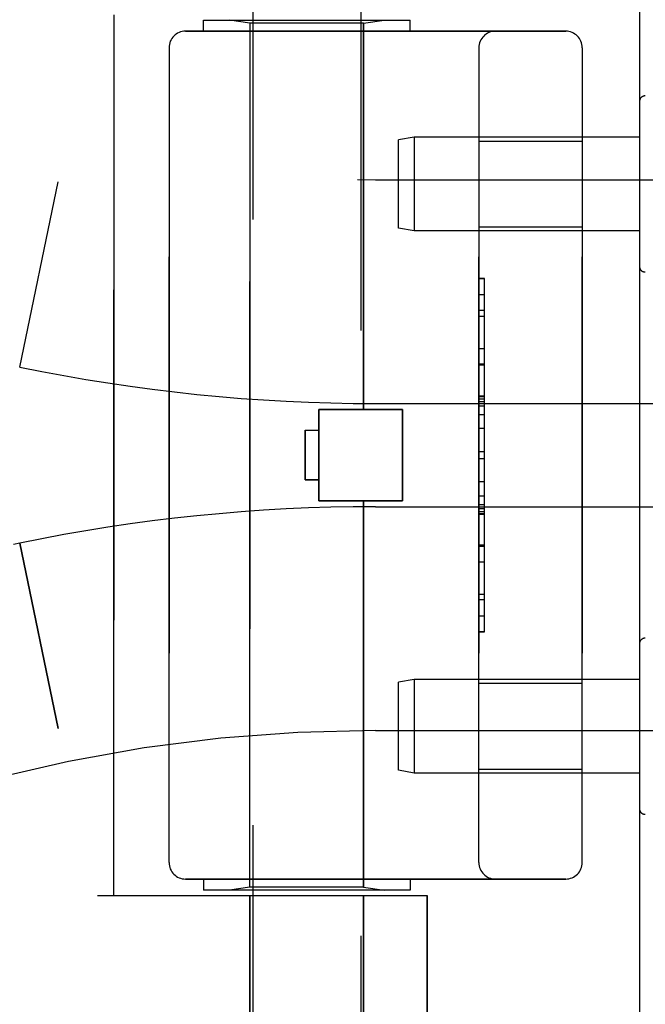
# Model space of a CAD drawing. Header units: inches. Extents: x 0 to 200, y 0 to 129.
# Tile 122 of 256: x 18.9 to 20.03, y 88.31 to 90.1. Entities that reach past the tile are written whole.
import ezdxf

# ---------------------------------------------------------------- set-up
doc = ezdxf.new("R2010")
doc.units = ezdxf.units.IN
doc.header["$LTSCALE"] = 11
doc.header["$MEASUREMENT"] = 0
doc.linetypes.add('HIDDEN', pattern=[0.2, 0.1, -0.1])
doc.layers.get('0').update_dxf_attribs({"linetype": 'CONTINUOUS'})
doc.layers.add('LEFTHAND_DOOR_ASSEMBLY', color=7, linetype='CONTINUOUS')
doc.layers.add('RIGHTHAND_DOOR_ASSEMBLY', color=7, linetype='CONTINUOUS')

msp = doc.modelspace()

# ---------------------------------------------------------------- linework, layer by layer
at = {"color": 3, "linetype": 'Continuous'}
msp.add_line((20.0236, 94.0818), (20.0236, 34.2898), dxfattribs=at)
at = {"layer": 'LEFTHAND_DOOR_ASSEMBLY', "color": 8, "linetype": 'HIDDEN'}
for p, q in [((19.3216, 90.8388), (19.3216, 87.9908)), ((19.5176, 90.6374), (19.5176, 87.9908)), ((19.0696, 88.5108), (19.0696, 90.1108)), ((19.2321, 90.0808), (19.2321, 90.1008)), ((19.2321, 90.1008), (19.6071, 90.1008)), ((19.3166, 90.0955), (19.2791, 90.1008)), ((19.3166, 88.5261), (19.3166, 90.0955)), ((19.5226, 90.0955), (19.3166, 90.0955)), ((19.5226, 90.0955), (19.5601, 90.1008)), ((19.5226, 89.3938), (19.5226, 90.0955)), ((19.6071, 90.0808), (19.6071, 90.1008)), ((19.1996, 90.0808), (19.8896, 90.0808)), ((19.1696, 90.0508), (19.1696, 88.5708)), ((19.7321, 88.5708), (19.7321, 90.0508)), ((19.9196, 90.0508), (19.9196, 88.5708)), ((20.0236, 89.9532), (20.0236, 89.6534)), ((19.6144, 89.8883), (19.5861, 89.8833)), ((19.5861, 89.7233), (19.5861, 89.8833)), ((19.6144, 89.8883), (19.6144, 89.7183)), ((20.0236, 89.8883), (19.6144, 89.8883)), ((19.7321, 89.8813), (19.9196, 89.8813)), ((18.8986, 89.4708), (18.9684, 89.8074)), ((19.5446, 89.8108), (20.9626, 89.8108)), ((19.6144, 89.7183), (19.5861, 89.7233)), ((20.0236, 89.7183), (19.6144, 89.7183)), ((19.7321, 89.7253), (19.9196, 89.7253)), ((19.7421, 89.6318), (19.7321, 89.6318)), ((19.7321, 89.6315), (19.7421, 89.6315)), ((19.7421, 88.9898), (19.7421, 89.6318)), ((19.7421, 89.5734), (19.7321, 89.5734)), ((19.7321, 89.5632), (19.7421, 89.5632)), ((19.7321, 89.5044), (19.7421, 89.5044)), ((19.7421, 89.4742), (19.7321, 89.4742)), ((19.7421, 89.4176), (19.7321, 89.4176)), ((19.7421, 89.4174), (19.7321, 89.4174)), ((19.7321, 89.4171), (19.7421, 89.4171)), ((19.4416, 89.2278), (19.4416, 89.3938)), ((19.4416, 89.3938), (19.5936, 89.3938)), ((19.5446, 89.4046), (20.5121, 89.4046)), ((19.5936, 89.2278), (19.5936, 89.3938)), ((19.4166, 89.3558), (19.4166, 89.2658)), ((19.4166, 89.3558), (19.4416, 89.3558)), ((19.7421, 89.3592), (19.7321, 89.3592)), ((19.7321, 89.3171), (19.7421, 89.3171)), ((19.4166, 89.2658), (19.4416, 89.2658)), ((19.4416, 89.2278), (19.5936, 89.2278)), ((19.5226, 88.5261), (19.5226, 89.2278)), ((19.7321, 89.2369), (19.7421, 89.2369)), ((19.5446, 89.2171), (20.5121, 89.2171)), ((19.7321, 89.2213), (19.7421, 89.2213)), ((19.7321, 89.2137), (19.7421, 89.2137)), ((19.7321, 89.2083), (19.7421, 89.2083)), ((19.7321, 89.2035), (19.7421, 89.2035)), ((18.8986, 89.1508), (18.8872, 89.1484)), ((18.8986, 89.1508), (18.9684, 88.8142)), ((19.7321, 89.1451), (19.7421, 89.1451)), ((19.7321, 89.0188), (19.7421, 89.0188)), ((19.7321, 88.9898), (19.7421, 88.9898)), ((20.0236, 88.9682), (20.0236, 88.6684)), ((19.6144, 88.9033), (19.5861, 88.8983)), ((19.5861, 88.7383), (19.5861, 88.8983)), ((19.6144, 88.9033), (19.6144, 88.7333)), ((20.0236, 88.9033), (19.6144, 88.9033)), ((19.7321, 88.8963), (19.9196, 88.8963)), ((19.5446, 88.8108), (20.9626, 88.8108)), ((19.6144, 88.7333), (19.5861, 88.7383)), ((20.0236, 88.7333), (19.6144, 88.7333)), ((19.7321, 88.7403), (19.9196, 88.7403)), ((19.8896, 88.5408), (19.1996, 88.5408)), ((19.2321, 88.5408), (19.2321, 88.5208)), ((19.6071, 88.5408), (19.6071, 88.5208)), ((19.6071, 88.5208), (19.2321, 88.5208)), ((19.3166, 88.5261), (19.2791, 88.5208)), ((19.5226, 88.5261), (19.3166, 88.5261)), ((19.5226, 88.5261), (19.5601, 88.5208)), ((19.0396, 88.5108), (19.6383, 88.5108)), ((19.3166, 88.5108), (19.3166, 87.9648)), ((19.5226, 88.5108), (19.5226, 87.9648)), ((19.6383, 88.5108), (19.6383, 87.9896))]:
    msp.add_line(p, q, dxfattribs=at)
for centre, radius, start, end in [((19.5446, 92.5859), 2.7751, 223.8884, 270), ((19.1996, 90.0508), 0.03, 90, 180), ((19.7621, 90.0508), 0.03, 90, 180), ((19.8896, 90.0508), 0.03, 0, 90), ((20.0336, 89.9532), 0.01, 86.7754, 180), ((20.0336, 89.6534), 0.01, 180, 273.2246), ((19.5446, 92.5859), 3.1814, 258.2843, 270), ((19.5446, 86.0357), 3.1814, 90, 101.7157), ((20.0336, 88.9682), 0.01, 86.7754, 180), ((19.5446, 86.0357), 2.7751, 90, 136.1116), ((20.0336, 88.6684), 0.01, 180, 273.2246), ((19.1996, 88.5708), 0.03, 180, 270), ((19.7621, 88.5708), 0.03, 180, 270), ((19.8896, 88.5708), 0.03, 270, 360)]:
    msp.add_arc(centre, radius, start, end, dxfattribs=at)
at = {"layer": 'RIGHTHAND_DOOR_ASSEMBLY', "color": 8, "linetype": 'HIDDEN'}
for p, q in [((19.0696, 90.1108), (19.0696, 88.5108)), ((19.2321, 90.0808), (19.2321, 90.1008)), ((19.2321, 90.1008), (19.6071, 90.1008)), ((19.3166, 90.0955), (19.2791, 90.1008)), ((19.3166, 90.0955), (19.3166, 88.5261)), ((19.5226, 90.0955), (19.3166, 90.0955)), ((19.5226, 90.0955), (19.5601, 90.1008)), ((19.5226, 90.0955), (19.5226, 89.3938)), ((19.6071, 90.0808), (19.6071, 90.1008)), ((19.8896, 90.0808), (19.1996, 90.0808)), ((19.1696, 88.5708), (19.1696, 90.0508)), ((19.7321, 90.0508), (19.7321, 88.5708)), ((19.9196, 88.5708), (19.9196, 90.0508)), ((19.7321, 89.8813), (19.9196, 89.8813)), ((18.8986, 89.4708), (18.9684, 89.8074)), ((19.5446, 89.8108), (20.9626, 89.8108)), ((19.7321, 89.7253), (19.9196, 89.7253)), ((19.7321, 89.6318), (19.7421, 89.6318)), ((19.7421, 88.9899), (19.7421, 89.6318)), ((19.7321, 89.6028), (19.7421, 89.6028)), ((19.7321, 89.4765), (19.7421, 89.4765)), ((19.7321, 89.4181), (19.7421, 89.4181)), ((19.7321, 89.4133), (19.7421, 89.4133)), ((19.7321, 89.4079), (19.7421, 89.4079)), ((19.4416, 89.3938), (19.4416, 89.2278)), ((19.5936, 89.3938), (19.4416, 89.3938)), ((19.5446, 89.4046), (20.5121, 89.4046)), ((19.5936, 89.3938), (19.5936, 89.2278)), ((19.7321, 89.4003), (19.7421, 89.4003)), ((19.7321, 89.3847), (19.7421, 89.3847)), ((19.4166, 89.2658), (19.4166, 89.3558)), ((19.4166, 89.3558), (19.4416, 89.3558)), ((19.7321, 89.3045), (19.7421, 89.3045)), ((19.4416, 89.2658), (19.4166, 89.2658)), ((19.7421, 89.2624), (19.7321, 89.2624)), ((19.5936, 89.2278), (19.4416, 89.2278)), ((19.5226, 89.2278), (19.5226, 88.5261)), ((19.5446, 89.2171), (20.5121, 89.2171)), ((19.7321, 89.2045), (19.7421, 89.2045)), ((19.7421, 89.2042), (19.7321, 89.2042)), ((19.7421, 89.204), (19.7321, 89.204)), ((18.8986, 89.1508), (18.8871, 89.1484)), ((18.9684, 88.8142), (18.8986, 89.1508)), ((19.7421, 89.1474), (19.7321, 89.1474)), ((19.7321, 89.1172), (19.7421, 89.1172)), ((19.7321, 89.0584), (19.7421, 89.0584)), ((19.7421, 89.0482), (19.7321, 89.0482)), ((19.7321, 88.9901), (19.7421, 88.9901)), ((19.7421, 88.9899), (19.7321, 88.9899)), ((19.7321, 88.8963), (19.9196, 88.8963)), ((19.5446, 88.8108), (20.9626, 88.8108)), ((19.7321, 88.7403), (19.9196, 88.7403)), ((19.1996, 88.5408), (19.8896, 88.5408)), ((19.2321, 88.5408), (19.2321, 88.5208)), ((19.6071, 88.5408), (19.6071, 88.5208)), ((19.6071, 88.5208), (19.2321, 88.5208)), ((19.3166, 88.5261), (19.2791, 88.5208)), ((19.5226, 88.5261), (19.3166, 88.5261)), ((19.5226, 88.5261), (19.5601, 88.5208)), ((19.0396, 88.5108), (19.6383, 88.5108)), ((19.3166, 87.9648), (19.3166, 88.5108)), ((19.5226, 87.9648), (19.5226, 88.5108)), ((19.6383, 87.9896), (19.6383, 88.5108))]:
    msp.add_line(p, q, dxfattribs=at)
for centre, radius, start, end in [((19.5446, 92.5859), 2.7751, 223.8884, 270), ((19.1996, 90.0508), 0.03, 90, 180), ((19.7621, 90.0508), 0.03, 90, 180), ((19.8896, 90.0508), 0.03, 0, 90), ((19.5446, 92.5859), 3.1814, 258.2843, 270), ((19.5446, 86.0357), 3.1814, 90, 101.7157), ((19.5446, 86.0357), 2.7751, 90, 136.1116), ((19.1996, 88.5708), 0.03, 180, 270), ((19.7621, 88.5708), 0.03, 180, 270), ((19.8896, 88.5708), 0.03, 270, 360)]:
    msp.add_arc(centre, radius, start, end, dxfattribs=at)

doc.saveas('drawing.dxf')
